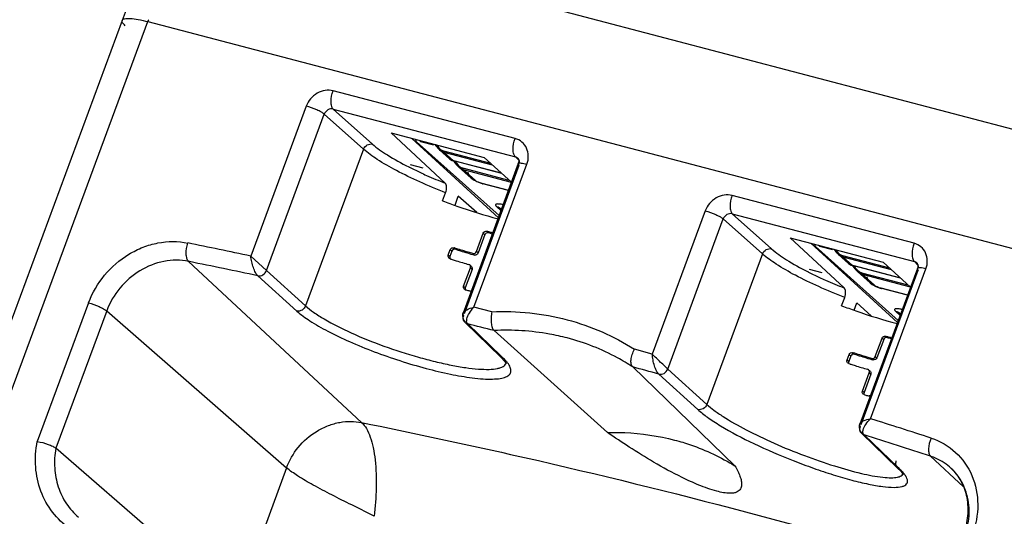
# Model space of a CAD drawing. Header units: inches. Extents: x 0 to 17, y 0 to 11.
# Tile 31 of 35: x 14.2 to 15.5, y 6.6 to 7.2. Entities that reach past the tile are written whole.
import ezdxf

# ---------------------------------------------------------------- set-up
doc = ezdxf.new("R2010")
doc.units = ezdxf.units.IN
doc.header["$LTSCALE"] = 0.935
doc.header["$MEASUREMENT"] = 0
doc.layers.get('0').update_dxf_attribs({"linetype": 'CONTINUOUS'})

msp = doc.modelspace()

# ---------------------------------------------------------------- linework, layer by layer
at = {"color": 6, "linetype": 'Continuous'}
for p, q in [((14.4911, 7.3581), (15.7782, 7.02)), ((14.3358, 7.2318), (13.4631, 4.873)), ((13.5046, 4.8909), (14.3701, 7.2302)), ((14.3701, 7.2302), (15.6573, 6.8921)), ((14.8598, 7.0741), (14.617, 7.1379)), ((14.5811, 7.1174), (14.5071, 6.9174)), ((14.5281, 6.8981), (14.6053, 7.1067)), ((14.6576, 7.06), (14.6053, 7.1067)), ((14.6173, 7.1135), (14.6695, 7.0668)), ((14.6173, 7.1135), (14.8601, 7.0497)), ((14.7665, 7.0146), (14.6943, 7.0817)), ((14.6943, 7.0817), (14.8183, 7.0491)), ((14.722, 7.0744), (14.8374, 6.9686)), ((14.7289, 7.0681), (14.7272, 7.0727)), ((14.8384, 6.9714), (14.7282, 7.0699)), ((14.7322, 7.0718), (14.7338, 7.0704)), ((14.7341, 7.0712), (14.7338, 7.0704)), ((14.7338, 7.0704), (14.751, 7.0658)), ((14.751, 7.0658), (14.7494, 7.0673)), ((14.7529, 7.0663), (14.7541, 7.0647)), ((14.7541, 7.0647), (14.7579, 7.0601)), ((14.7552, 7.0652), (14.7579, 7.0619)), ((14.6576, 7.06), (14.5803, 6.851)), ((14.757, 7.061), (14.7588, 7.0592)), ((14.7579, 7.0601), (14.7588, 7.0592)), ((14.7588, 7.0592), (14.7722, 7.0472)), ((14.7589, 7.0592), (14.7607, 7.0577)), ((14.7622, 7.0568), (14.7652, 7.0556)), ((14.7643, 7.0577), (14.8268, 7.0413)), ((14.7645, 7.0568), (14.7643, 7.0577)), ((14.7652, 7.0556), (14.7645, 7.0568)), ((14.7652, 7.0556), (14.7775, 7.0446)), ((14.8298, 7.0387), (14.7652, 7.0556)), ((14.7196, 7.0396), (14.7367, 7.0351)), ((14.771, 7.0486), (14.7722, 7.0473)), ((14.7722, 7.0473), (14.7759, 7.045)), ((14.7722, 7.0472), (14.7735, 7.0463)), ((14.7735, 7.0463), (14.7744, 7.0458)), ((14.7744, 7.0458), (14.7768, 7.0448)), ((14.7759, 7.045), (14.778, 7.0444)), ((14.778, 7.0444), (14.7775, 7.0446)), ((14.8417, 7.0278), (14.7775, 7.0446)), ((14.7778, 7.0444), (14.7795, 7.042)), ((14.8419, 7.0276), (14.778, 7.0444)), ((14.7811, 7.04), (14.7784, 7.0439)), ((14.7794, 7.044), (14.7812, 7.0417)), ((14.7795, 7.042), (14.7832, 7.0375)), ((14.7812, 7.0417), (14.7837, 7.0388)), ((14.7843, 7.0364), (14.7826, 7.0382)), ((14.864, 7.0407), (14.7903, 6.8414)), ((14.7921, 6.8408), (14.8653, 7.0385)), ((14.8048, 6.8491), (14.8755, 7.0401)), ((14.8548, 7.0158), (14.8183, 7.0491)), ((14.8645, 7.0455), (14.8601, 7.0497)), ((14.8635, 7.0479), (14.8634, 7.0479)), ((14.8651, 7.0455), (14.864, 7.0473)), ((14.7188, 7.0359), (14.7335, 7.0288)), ((14.7832, 7.0375), (14.7843, 7.0364)), ((14.8011, 7.0215), (14.7843, 7.0364)), ((14.7858, 7.0352), (14.7843, 7.0364)), ((14.7907, 7.0328), (14.7876, 7.0341)), ((14.7898, 7.035), (14.8516, 7.0187)), ((14.79, 7.0341), (14.7898, 7.035)), ((14.7907, 7.0328), (14.79, 7.0341)), ((14.8068, 7.0184), (14.7907, 7.0328)), ((14.7907, 7.0328), (14.8545, 7.0161)), ((14.8104, 7.0163), (14.8127, 7.0154)), ((14.8144, 7.0145), (14.8168, 7.0138)), ((14.8152, 7.0146), (14.8168, 7.0138)), ((14.8152, 7.0146), (14.8509, 7.0053)), ((14.8508, 7.0049), (14.8168, 7.0138)), ((14.7631, 6.991), (14.7671, 7.0019)), ((14.7796, 6.9851), (14.784, 6.9972)), ((14.8088, 6.9754), (14.784, 6.9972)), ((15.3919, 6.9344), (15.1491, 6.9982)), ((14.8353, 6.9832), (14.8406, 6.9784)), ((15.1133, 6.9777), (15.0426, 6.7867)), ((15.1494, 6.9737), (15.2016, 6.9271)), ((15.1494, 6.9737), (15.3922, 6.91)), ((15.0633, 6.7667), (15.1374, 6.967)), ((15.1897, 6.9202), (15.1374, 6.967)), ((14.8082, 6.9234), (14.8173, 6.9479)), ((14.8173, 6.9479), (14.8194, 6.946)), ((14.8243, 6.9487), (14.8222, 6.9506)), ((14.829, 6.9488), (14.8298, 6.9481)), ((14.8194, 6.946), (14.8104, 6.9215)), ((15.2986, 6.8749), (15.2264, 6.9419)), ((15.2264, 6.9419), (15.3504, 6.9094)), ((15.2541, 6.9347), (15.3695, 6.8289)), ((14.7706, 6.9187), (14.7733, 6.926)), ((14.7755, 6.924), (14.7728, 6.9167)), ((14.7733, 6.926), (14.7755, 6.924)), ((14.7807, 6.9264), (14.7785, 6.9283)), ((14.8034, 6.9207), (14.8055, 6.9188)), ((14.8104, 6.9215), (14.8082, 6.9234)), ((15.1897, 6.9202), (15.1154, 6.7195)), ((15.261, 6.9283), (15.2594, 6.9329)), ((15.3705, 6.8316), (15.2604, 6.9302)), ((15.2643, 6.932), (15.2659, 6.9306)), ((15.2663, 6.9315), (15.2659, 6.9306)), ((15.2659, 6.9306), (15.2831, 6.9261)), ((15.2831, 6.9261), (15.2815, 6.9275)), ((15.2851, 6.9265), (15.2862, 6.9249)), ((15.2862, 6.9249), (15.29, 6.9204)), ((15.2873, 6.9254), (15.2901, 6.9221)), ((15.2891, 6.9213), (15.2909, 6.9195)), ((15.29, 6.9204), (15.2909, 6.9195)), ((14.4244, 6.9103), (14.6551, 6.6953)), ((14.4255, 6.91), (14.4244, 6.9103)), ((14.5281, 6.8981), (14.5071, 6.9174)), ((14.7728, 6.9167), (14.7706, 6.9187)), ((14.7731, 6.9138), (14.7717, 6.9146)), ((14.7731, 6.9138), (14.7742, 6.9135)), ((15.2909, 6.9195), (15.3043, 6.9075)), ((15.291, 6.9194), (15.2928, 6.918)), ((15.2943, 6.9171), (15.2973, 6.9158)), ((15.2965, 6.918), (15.359, 6.9016)), ((15.2966, 6.9171), (15.2965, 6.918)), ((15.2973, 6.9158), (15.2966, 6.9171)), ((15.2973, 6.9158), (15.3096, 6.9049)), ((15.3619, 6.8989), (15.2973, 6.9158)), ((15.3032, 6.9089), (15.3043, 6.9075)), ((15.3043, 6.9075), (15.308, 6.9053)), ((15.3043, 6.9075), (15.3056, 6.9065)), ((15.3869, 6.876), (15.3504, 6.9094)), ((15.3966, 6.9058), (15.3922, 6.91)), ((15.3956, 6.9081), (15.3956, 6.9082)), ((15.3973, 6.9058), (15.3961, 6.9075)), ((14.5281, 6.8981), (14.5803, 6.851)), ((14.7911, 6.8771), (14.8002, 6.9016)), ((14.8023, 6.8997), (14.7932, 6.8752)), ((14.7993, 6.9055), (14.798, 6.9062)), ((14.8001, 6.9044), (14.7996, 6.9052)), ((14.8001, 6.9043), (14.8014, 6.9036)), ((14.8002, 6.9016), (14.8023, 6.8997)), ((14.8004, 6.9046), (14.8014, 6.9036)), ((15.2509, 6.8961), (15.2657, 6.889)), ((15.2517, 6.8998), (15.2689, 6.8953)), ((15.3056, 6.9065), (15.3065, 6.906)), ((15.3065, 6.906), (15.3089, 6.9051)), ((15.308, 6.9053), (15.3101, 6.9046)), ((15.3738, 6.888), (15.3096, 6.9049)), ((15.3101, 6.9046), (15.3096, 6.9049)), ((15.3099, 6.9047), (15.3116, 6.9022)), ((15.374, 6.8878), (15.3101, 6.9046)), ((15.3132, 6.9002), (15.3105, 6.9041)), ((15.3115, 6.9043), (15.3133, 6.9019)), ((15.3116, 6.9022), (15.3153, 6.8977)), ((15.3133, 6.9019), (15.3158, 6.8991)), ((15.3164, 6.8967), (15.3147, 6.8984)), ((15.3153, 6.8977), (15.3165, 6.8967)), ((15.3332, 6.8817), (15.3164, 6.8967)), ((15.3179, 6.8955), (15.3164, 6.8967)), ((15.3962, 6.9009), (15.3193, 6.6932)), ((15.3228, 6.8931), (15.3197, 6.8943)), ((15.3211, 6.6925), (15.3974, 6.8987)), ((15.3219, 6.8952), (15.3837, 6.879)), ((15.3221, 6.8943), (15.3219, 6.8952)), ((15.3228, 6.8931), (15.3221, 6.8943)), ((15.3336, 6.7003), (15.4076, 6.9004)), ((14.5687, 6.844), (14.5165, 6.8911)), ((15.339, 6.8786), (15.3228, 6.8931)), ((15.3228, 6.8931), (15.3866, 6.8763)), ((14.7932, 6.8752), (14.7911, 6.8771)), ((14.7933, 6.8725), (14.792, 6.8732)), ((14.8009, 6.87), (14.8001, 6.8707)), ((14.8011, 6.8706), (14.8001, 6.8707)), ((15.3425, 6.8766), (15.3449, 6.8756)), ((15.3466, 6.8747), (15.3489, 6.874)), ((15.3473, 6.8749), (15.3831, 6.8655)), ((15.3473, 6.8749), (15.3489, 6.874)), ((15.3829, 6.8651), (15.3489, 6.874)), ((14.2909, 6.8549), (14.2225, 6.67)), ((15.2952, 6.8512), (15.2993, 6.8622)), ((15.3117, 6.8453), (15.3153, 6.8551)), ((15.3348, 6.8375), (15.3153, 6.8551)), ((14.3151, 6.8442), (14.2473, 6.661)), ((14.3151, 6.8442), (14.555, 6.6349)), ((14.7903, 6.8414), (14.7903, 6.8415)), ((14.8287, 6.8431), (14.8048, 6.8491)), ((15.3674, 6.8434), (15.3727, 6.8387)), ((14.793, 6.8288), (14.8409, 6.7826)), ((14.793, 6.8288), (14.793, 6.8288)), ((14.7966, 6.8268), (14.8416, 6.7834)), ((14.983, 6.682), (14.8316, 6.8181)), ((15.3401, 6.7834), (15.3491, 6.808)), ((15.3513, 6.8061), (15.3422, 6.7815)), ((15.3491, 6.808), (15.3513, 6.8061)), ((15.3561, 6.8087), (15.354, 6.8106)), ((15.0426, 6.7867), (15.0189, 6.7931)), ((14.8416, 6.7834), (14.8444, 6.7807)), ((14.8416, 6.7834), (14.8444, 6.7807)), ((15.3024, 6.7788), (15.3051, 6.786)), ((15.3046, 6.7768), (15.3024, 6.7788)), ((15.3073, 6.7841), (15.3046, 6.7768)), ((15.3051, 6.786), (15.3073, 6.7841)), ((15.3125, 6.7865), (15.3103, 6.7884)), ((15.3352, 6.7808), (15.3373, 6.7789)), ((15.3401, 6.7834), (15.3422, 6.7815)), ((15.0166, 6.7695), (15.1529, 6.6374)), ((15.0633, 6.7667), (15.1154, 6.7195)), ((15.3049, 6.7739), (15.3035, 6.7747)), ((15.3049, 6.7739), (15.306, 6.7735)), ((15.3311, 6.7655), (15.3298, 6.7663)), ((15.3319, 6.7645), (15.3314, 6.7653)), ((15.3319, 6.7644), (15.3333, 6.7636)), ((15.3322, 6.7646), (15.3333, 6.7637)), ((15.1034, 6.7127), (15.0513, 6.7599)), ((15.3229, 6.7371), (15.332, 6.7616)), ((15.3341, 6.7598), (15.3251, 6.7352)), ((15.332, 6.7616), (15.3341, 6.7598)), ((15.3251, 6.7352), (15.3229, 6.7371)), ((15.3251, 6.7325), (15.3238, 6.7332)), ((15.3332, 6.7307), (15.332, 6.7307)), ((15.3193, 6.6932), (15.3193, 6.6932)), ((15.3251, 6.6788), (15.322, 6.6806)), ((15.3699, 6.6346), (15.322, 6.6806)), ((15.3251, 6.6788), (15.3705, 6.6352)), ((14.4875, 6.4523), (14.2473, 6.661)), ((15.4577, 6.6094), (15.4138, 6.6504)), ((14.555, 6.6349), (14.4875, 6.4523)), ((15.373, 6.6328), (15.3699, 6.6346)), ((15.3705, 6.6352), (15.373, 6.6328)), ((14.6717, 6.5702), (14.6419, 6.5853))]:
    msp.add_line(p, q, dxfattribs=at)
for points in [[(14.8634, 7.0479), (14.8638, 7.0475), (14.8645, 7.046), (14.8647, 7.0435), (14.864, 7.0407)], [(14.8011, 7.0215), (14.8038, 7.0194), (14.8086, 7.0167), (14.8144, 7.0145)], [(15.3956, 6.9082), (15.3959, 6.9078), (15.3966, 6.9063), (15.3968, 6.9037), (15.3962, 6.9009)], [(15.3332, 6.8817), (15.3359, 6.8796), (15.3407, 6.8769), (15.3466, 6.8747)], [(14.7903, 6.8415), (14.7897, 6.839), (14.79, 6.8337), (14.7925, 6.8293), (14.793, 6.8288)], [(14.8409, 6.7826), (14.8462, 6.7766), (14.8474, 6.7744)], [(14.8474, 6.7744), (14.8477, 6.7735), (14.8479, 6.7744)], [(15.3193, 6.6932), (15.3185, 6.6898), (15.3191, 6.685), (15.3216, 6.681), (15.322, 6.6806)], [(15.3699, 6.6346), (15.3744, 6.6298), (15.3768, 6.6262), (15.377, 6.6257)]]:
    msp.add_lwpolyline(points, dxfattribs=at)
for centre, radius, start, end in [((14.7642, 7.0844), 0.4202, 159.3157, 159.6964), ((14.7773, 7.0793), 0.0273, 220.2825, 221.8723), ((14.7699, 7.071), 0.0161, 235.3188, 241.5417), ((14.7819, 7.0614), 0.0173, 252.9987, 255.2898), ((14.806, 7.0591), 0.0314, 217.4973, 219.7077), ((14.8031, 7.0568), 0.0277, 219.719, 222.123), ((14.8583, 7.0425), 0.00745, 40.2337, 46.4517), ((14.9289, 7.4531), 0.4671, 243.1383, 243.2715), ((14.7955, 7.0486), 0.0165, 233.9359, 241.2486), ((14.8238, 7.0471), 0.0336, 250.7984, 255.2195), ((14.8307, 6.9294), 0.058, 77.0665, 78.1812), ((14.9668, 7.4859), 0.5545, 254.8784, 255.3701), ((14.9763, 7.512), 0.5835, 254.8953, 255.1299), ((14.9723, 7.4968), 0.5678, 255.1295, 255.4325), ((14.9615, 7.4657), 0.5336, 255.3715, 255.6237), ((12.8681, -0.7653), 7.8556, 77.95733, 78.58258), ((15.3094, 6.9395), 0.0273, 220.2825, 221.8723), ((12.6472, -1.8896), 8.9775, 77.98186, 78.57533), ((14.7743, 6.9176), 0.00393, 221.3956, 228.4828), ((14.992, 7.5844), 0.7054, 252.0089, 252.1409), ((15.302, 6.9312), 0.0161, 235.3188, 241.5417), ((15.3904, 6.9027), 0.00745, 40.2342, 46.4516), ((14.7972, 6.9031), 0.00324, 41.7403, 48.5495), ((14.7993, 6.9012), 0.00324, 41.1667, 48.5207), ((15.461, 7.3133), 0.4671, 243.1385, 243.2715), ((15.314, 6.9216), 0.0173, 252.9987, 255.2898), ((15.3381, 6.9194), 0.0314, 217.4973, 219.7077), ((15.3352, 6.917), 0.0277, 219.719, 222.123), ((15.3277, 6.9088), 0.0165, 233.9359, 241.2486), ((14.7941, 6.8755), 0.00316, 221.09, 228.5237), ((14.9379, 7.4078), 0.5545, 254.8784, 255.3701), ((14.9326, 7.3876), 0.5336, 255.3715, 255.6237), ((15.3559, 6.9073), 0.0336, 250.7984, 255.2195), ((15.3628, 6.7896), 0.058, 77.0675, 78.1812), ((12.8037, -1.2543), 8.3232, 75.89838, 76.14674), ((15.4992, 7.3471), 0.5558, 254.8561, 255.347), ((15.5087, 7.3732), 0.5847, 254.8739, 255.1081), ((15.5045, 7.3574), 0.5684, 255.1076, 255.4324), ((15.4939, 7.327), 0.535, 255.3485, 255.6003), ((14.8175, 6.7497), 0.0409, 38.1381, 38.4065), ((12.1784, -3.557), 10.7094, 74.43942, 74.63204), ((15.3061, 6.7777), 0.00394, 221.3964, 228.4824), ((15.5243, 7.4451), 0.7061, 251.9889, 252.1209), ((15.329, 6.7631), 0.00324, 41.7438, 48.5493), ((15.3311, 6.7612), 0.00324, 41.1707, 48.5206), ((15.3259, 6.7356), 0.00317, 221.0946, 228.5236), ((15.4703, 7.269), 0.5558, 254.8561, 255.347), ((15.465, 7.2489), 0.535, 255.3485, 255.6003), ((13.0625, -0.5409), 7.5891, 71.94632, 72.58695), ((12.716, -1.6263), 8.7052, 71.94636, 72.55935), ((15.3913, 6.5808), 0.0731, 34.5687, 46.8184), ((15.3457, 6.6007), 0.042, 37.6831, 39.134), ((15.3907, 6.5803), 0.0739, 32.3022, 34.573)]:
    msp.add_arc(centre, radius, start, end, dxfattribs=at)
for points, knots in [([(14.4911, 7.3581), (14.4826, 7.3604), (14.4648, 7.3622), (14.4389, 7.357), (14.4154, 7.3454), (14.3949, 7.3291), (14.3769, 7.3091), (14.3553, 7.2775), (14.3428, 7.2506), (14.3358, 7.2318)], [0, 0, 0, 0, 0.121026, 0.240392, 0.357871, 0.475801, 0.59757, 0.725457, 1, 1, 1, 1]), ([(14.3399, 7.2248), (14.3391, 7.2255), (14.3379, 7.2267), (14.3361, 7.2289), (14.3355, 7.2309), (14.3358, 7.2318)], [0, 0, 0, 0, 0.352917, 0.631822, 1, 1, 1, 1]), ([(14.3358, 7.2318), (14.3363, 7.2331), (14.3389, 7.2342), (14.3424, 7.2346), (14.3485, 7.2345), (14.3578, 7.2332), (14.3658, 7.2313), (14.3701, 7.2302)], [0, 0, 0, 0, 0.109754, 0.198996, 0.313867, 0.616318, 1, 1, 1, 1]), ([(14.617, 7.1379), (14.6135, 7.1388), (14.606, 7.1391), (14.5954, 7.1352), (14.5865, 7.1278), (14.5825, 7.121), (14.5811, 7.1174)], [0, 0, 0, 0, 0.237287, 0.486552, 0.743548, 1, 1, 1, 1]), ([(14.6173, 7.1135), (14.6162, 7.1145), (14.6147, 7.1178), (14.6138, 7.1262), (14.6153, 7.1333), (14.617, 7.1379)], [0, 0, 0, 0, 0.165768, 0.41234, 1, 1, 1, 1]), ([(14.6053, 7.1067), (14.6041, 7.1078), (14.6008, 7.1098), (14.5929, 7.1137), (14.586, 7.1162), (14.5811, 7.1174)], [0, 0, 0, 0, 0.175917, 0.437071, 1, 1, 1, 1]), ([(14.6173, 7.1135), (14.615, 7.1141), (14.6095, 7.1133), (14.6061, 7.1091), (14.6053, 7.1067)], [0, 0, 0, 0, 0.487509, 1, 1, 1, 1]), ([(14.6576, 7.06), (14.6585, 7.0623), (14.6619, 7.0664), (14.6672, 7.0674), (14.6695, 7.0668)], [0, 0, 0, 0, 0.515469, 1, 1, 1, 1]), ([(14.6695, 7.0668), (14.6756, 7.0614), (14.6914, 7.0505), (14.7081, 7.0413), (14.7178, 7.0364)], [0, 0, 0, 0, 0.43079, 1, 1, 1, 1]), ([(14.753, 7.0665), (14.7533, 7.0661), (14.7544, 7.0644), (14.7555, 7.0628), (14.7565, 7.0616)], [0, 0, 0, 0, 0.2396, 1, 1, 1, 1]), ([(14.8601, 7.0497), (14.8591, 7.0507), (14.8575, 7.054), (14.8567, 7.0624), (14.8581, 7.0695), (14.8598, 7.0741)], [0, 0, 0, 0, 0.165768, 0.41234, 1, 1, 1, 1]), ([(14.8755, 7.0401), (14.8768, 7.0436), (14.8781, 7.0509), (14.8758, 7.0616), (14.8694, 7.0701), (14.8631, 7.0733), (14.8598, 7.0741)], [0, 0, 0, 0, 0.264046, 0.515101, 0.757147, 1, 1, 1, 1]), ([(14.7671, 7.0019), (14.7555, 7.0064), (14.7333, 7.0157), (14.7027, 7.0304), (14.6776, 7.0448), (14.6633, 7.0549), (14.6576, 7.06)], [0, 0, 0, 0, 0.30134, 0.579505, 0.817061, 1, 1, 1, 1]), ([(14.7611, 7.0592), (14.7614, 7.059), (14.7624, 7.0584), (14.7635, 7.0579), (14.7643, 7.0577)], [0, 0, 0, 0, 0.260592, 1, 1, 1, 1]), ([(14.7706, 7.0508), (14.7706, 7.0506), (14.7704, 7.0499), (14.7707, 7.0491), (14.771, 7.0486)], [0, 0, 0, 0, 0.198034, 1, 1, 1, 1]), ([(14.8653, 7.0385), (14.8651, 7.0387), (14.8645, 7.0392), (14.8638, 7.0401), (14.864, 7.0407)], [0, 0, 0, 0, 0.340436, 1, 1, 1, 1]), ([(14.864, 7.0407), (14.8642, 7.0411), (14.8656, 7.0417), (14.8694, 7.0415), (14.8729, 7.0408), (14.8755, 7.0401)], [0, 0, 0, 0, 0.113998, 0.330266, 1, 1, 1, 1]), ([(14.7335, 7.0288), (14.7362, 7.0275), (14.7471, 7.0226), (14.7581, 7.018), (14.7665, 7.0146)], [0, 0, 0, 0, 0.243983, 1, 1, 1, 1]), ([(14.7866, 7.0364), (14.7874, 7.0359), (14.7884, 7.0354), (14.7895, 7.0351), (14.7898, 7.035)], [0, 0, 0, 0, 0.759784, 1, 1, 1, 1]), ([(14.7671, 7.0019), (14.768, 7.0044), (14.7688, 7.0087), (14.7678, 7.0135), (14.7665, 7.0146)], [0, 0, 0, 0, 0.600371, 1, 1, 1, 1]), ([(14.8068, 7.0184), (14.807, 7.0182), (14.8081, 7.0174), (14.8094, 7.0168), (14.8104, 7.0163)], [0, 0, 0, 0, 0.185069, 1, 1, 1, 1]), ([(15.1491, 6.9982), (15.1457, 6.9991), (15.1382, 6.9994), (15.1275, 6.9955), (15.1186, 6.988), (15.1146, 6.9813), (15.1133, 6.9777)], [0, 0, 0, 0, 0.237287, 0.486552, 0.743548, 1, 1, 1, 1]), ([(14.7631, 6.991), (14.7694, 6.9886), (14.7937, 6.9797), (14.8186, 6.972), (14.8372, 6.9672)], [0, 0, 0, 0, 0.258954, 1, 1, 1, 1]), ([(14.8426, 6.9862), (14.8416, 6.9864), (14.84, 6.9867), (14.8376, 6.9869), (14.8358, 6.9869), (14.8345, 6.9867), (14.8336, 6.9861), (14.8336, 6.9851), (14.8343, 6.9842), (14.8349, 6.9835), (14.8353, 6.9832)], [0, 0, 0, 0, 0.224545, 0.411422, 0.556327, 0.658873, 0.726582, 0.78789, 0.875496, 1, 1, 1, 1]), ([(15.1491, 6.9982), (15.1474, 6.9935), (15.1459, 6.9864), (15.1468, 6.978), (15.1484, 6.9747), (15.1494, 6.9737)], [0, 0, 0, 0, 0.58766, 0.834232, 1, 1, 1, 1]), ([(15.1133, 6.9777), (15.1181, 6.9764), (15.125, 6.974), (15.1329, 6.9701), (15.1362, 6.968), (15.1374, 6.967)], [0, 0, 0, 0, 0.562931, 0.824084, 1, 1, 1, 1]), ([(15.1494, 6.9737), (15.1471, 6.9744), (15.1417, 6.9735), (15.1382, 6.9693), (15.1374, 6.967)], [0, 0, 0, 0, 0.487509, 1, 1, 1, 1]), ([(14.8173, 6.9479), (14.8177, 6.9488), (14.8191, 6.9505), (14.8212, 6.9508), (14.8222, 6.9506)], [0, 0, 0, 0, 0.511624, 1, 1, 1, 1]), ([(14.8194, 6.946), (14.8198, 6.9469), (14.8212, 6.9486), (14.8233, 6.9489), (14.8243, 6.9487)], [0, 0, 0, 0, 0.511701, 1, 1, 1, 1]), ([(14.2909, 6.8549), (14.2958, 6.8683), (14.3105, 6.8934), (14.3379, 6.9171), (14.3633, 6.9297), (14.3894, 6.9373), (14.4102, 6.9375), (14.4232, 6.9348)], [0, 0, 0, 0, 0.255472, 0.511793, 0.638219, 0.7621, 1, 1, 1, 1]), ([(14.4244, 6.9103), (14.4233, 6.9113), (14.4217, 6.9146), (14.4206, 6.923), (14.4217, 6.9301), (14.4232, 6.9348)], [0, 0, 0, 0, 0.174639, 0.414609, 1, 1, 1, 1]), ([(15.3919, 6.9344), (15.3902, 6.9297), (15.3888, 6.9226), (15.3896, 6.9142), (15.3912, 6.9109), (15.3922, 6.91)], [0, 0, 0, 0, 0.58766, 0.834232, 1, 1, 1, 1]), ([(15.4076, 6.9004), (15.4089, 6.9038), (15.4102, 6.9111), (15.4079, 6.9218), (15.4015, 6.9303), (15.3952, 6.9335), (15.3919, 6.9344)], [0, 0, 0, 0, 0.264046, 0.515101, 0.757147, 1, 1, 1, 1]), ([(14.7733, 6.926), (14.7737, 6.9269), (14.7753, 6.9286), (14.7775, 6.9286), (14.7785, 6.9283)], [0, 0, 0, 0, 0.498807, 1, 1, 1, 1]), ([(14.7807, 6.9264), (14.7797, 6.9267), (14.7775, 6.9266), (14.7759, 6.9249), (14.7755, 6.924)], [0, 0, 0, 0, 0.500989, 1, 1, 1, 1]), ([(14.8034, 6.9207), (14.8013, 6.9213), (14.793, 6.9237), (14.7847, 6.9263), (14.7785, 6.9283)], [0, 0, 0, 0, 0.244838, 1, 1, 1, 1]), ([(14.7807, 6.9264), (14.7828, 6.9257), (14.791, 6.9231), (14.7993, 6.9206), (14.8055, 6.9188)], [0, 0, 0, 0, 0.254602, 1, 1, 1, 1]), ([(14.8034, 6.9207), (14.8043, 6.9205), (14.8065, 6.9208), (14.8079, 6.9224), (14.8082, 6.9234)], [0, 0, 0, 0, 0.490822, 1, 1, 1, 1]), ([(14.8104, 6.9215), (14.81, 6.9205), (14.8086, 6.9189), (14.8064, 6.9186), (14.8055, 6.9188)], [0, 0, 0, 0, 0.509551, 1, 1, 1, 1]), ([(15.1897, 6.9202), (15.1906, 6.9226), (15.194, 6.9267), (15.1993, 6.9277), (15.2016, 6.9271)], [0, 0, 0, 0, 0.515469, 1, 1, 1, 1]), ([(15.2993, 6.8622), (15.2876, 6.8667), (15.2654, 6.8759), (15.2348, 6.8906), (15.2097, 6.905), (15.1954, 6.9152), (15.1897, 6.9202)], [0, 0, 0, 0, 0.30134, 0.579505, 0.817061, 1, 1, 1, 1]), ([(15.2016, 6.9271), (15.2078, 6.9216), (15.2235, 6.9107), (15.2402, 6.9015), (15.2499, 6.8966)], [0, 0, 0, 0, 0.430789, 1, 1, 1, 1]), ([(15.2851, 6.9268), (15.2854, 6.9264), (15.2865, 6.9247), (15.2876, 6.923), (15.2886, 6.9218)], [0, 0, 0, 0, 0.2396, 1, 1, 1, 1]), ([(14.4244, 6.9103), (14.4136, 6.9124), (14.3905, 6.9122), (14.3692, 6.9037), (14.3594, 6.8978)], [0, 0, 0, 0, 0.488214, 1, 1, 1, 1]), ([(14.5165, 6.8911), (14.5153, 6.8923), (14.5131, 6.8959), (14.5105, 6.9022), (14.5084, 6.9096), (14.5075, 6.9148), (14.5071, 6.9174)], [0, 0, 0, 0, 0.184182, 0.438124, 0.721798, 1, 1, 1, 1]), ([(14.7757, 6.913), (14.7776, 6.9124), (14.785, 6.91), (14.7924, 6.9078), (14.798, 6.9062)], [0, 0, 0, 0, 0.254369, 1, 1, 1, 1]), ([(15.2933, 6.9194), (15.2935, 6.9193), (15.2945, 6.9187), (15.2956, 6.9182), (15.2965, 6.918)], [0, 0, 0, 0, 0.260592, 1, 1, 1, 1]), ([(15.3028, 6.911), (15.3027, 6.9109), (15.3026, 6.9101), (15.3029, 6.9094), (15.3032, 6.9089)], [0, 0, 0, 0, 0.198034, 1, 1, 1, 1]), ([(14.3594, 6.8978), (14.3493, 6.8917), (14.3312, 6.876), (14.3191, 6.8552), (14.3151, 6.8442)], [0, 0, 0, 0, 0.500866, 1, 1, 1, 1]), ([(14.5165, 6.8911), (14.5188, 6.8907), (14.524, 6.8918), (14.5272, 6.8958), (14.5281, 6.8981)], [0, 0, 0, 0, 0.485503, 1, 1, 1, 1]), ([(15.3187, 6.8967), (15.3195, 6.8962), (15.3205, 6.8956), (15.3217, 6.8953), (15.3219, 6.8952)], [0, 0, 0, 0, 0.759784, 1, 1, 1, 1]), ([(15.3962, 6.9009), (15.3961, 6.9008), (15.3961, 6.8998), (15.3969, 6.8992), (15.3974, 6.8987)], [0, 0, 0, 0, 0.177348, 1, 1, 1, 1]), ([(15.4076, 6.9004), (15.4051, 6.901), (15.4015, 6.9017), (15.3977, 6.9019), (15.3963, 6.9013), (15.3962, 6.9009)], [0, 0, 0, 0, 0.669732, 0.886, 1, 1, 1, 1]), ([(15.2657, 6.889), (15.2683, 6.8878), (15.2792, 6.8828), (15.2902, 6.8782), (15.2986, 6.8749)], [0, 0, 0, 0, 0.243984, 1, 1, 1, 1]), ([(15.2993, 6.8622), (15.3002, 6.8646), (15.3009, 6.8689), (15.2999, 6.8737), (15.2986, 6.8749)], [0, 0, 0, 0, 0.600372, 1, 1, 1, 1]), ([(15.339, 6.8786), (15.3391, 6.8785), (15.3402, 6.8776), (15.3415, 6.877), (15.3425, 6.8766)], [0, 0, 0, 0, 0.185069, 1, 1, 1, 1]), ([(14.2909, 6.8549), (14.2957, 6.8537), (14.3026, 6.8512), (14.3105, 6.8473), (14.3138, 6.8453), (14.3151, 6.8442)], [0, 0, 0, 0, 0.563212, 0.815799, 1, 1, 1, 1]), ([(14.5803, 6.851), (14.5794, 6.8487), (14.5762, 6.8447), (14.571, 6.8436), (14.5687, 6.844)], [0, 0, 0, 0, 0.511217, 1, 1, 1, 1]), ([(14.5687, 6.844), (14.5741, 6.8392), (14.5874, 6.8296), (14.6111, 6.8162), (14.6398, 6.8025), (14.6832, 6.7849), (14.7282, 6.7704), (14.7722, 6.7598), (14.7929, 6.7562), (14.8025, 6.755)], [0, 0, 0, 0, 0.08548, 0.194717, 0.322659, 0.46297, 0.751134, 0.883992, 1, 1, 1, 1]), ([(14.5803, 6.851), (14.5837, 6.8479), (14.5917, 6.8417), (14.6117, 6.8291), (14.6428, 6.8136), (14.6849, 6.7967), (14.7226, 6.7846), (14.7527, 6.7766), (14.7737, 6.7719), (14.793, 6.7685), (14.8099, 6.7665), (14.8242, 6.766), (14.8341, 6.7668), (14.8403, 6.7684), (14.8445, 6.7702), (14.847, 6.7725), (14.8478, 6.7742)], [0, 0, 0, 0, 0.04766, 0.105518, 0.2467, 0.410008, 0.578679, 0.659545, 0.735226, 0.803825, 0.863646, 0.913329, 0.952134, 0.967439, 0.98022, 1, 1, 1, 1]), ([(14.7912, 6.8382), (14.7907, 6.8386), (14.79, 6.8396), (14.7901, 6.8409), (14.7903, 6.8414)], [0, 0, 0, 0, 0.515819, 1, 1, 1, 1]), ([(14.7903, 6.8415), (14.7907, 6.8423), (14.7922, 6.8441), (14.797, 6.8469), (14.8015, 6.8483), (14.8048, 6.8491)], [0, 0, 0, 0, 0.168834, 0.39702, 1, 1, 1, 1]), ([(14.7954, 6.8335), (14.796, 6.8363), (14.7987, 6.8419), (14.8025, 6.8468), (14.8048, 6.8491)], [0, 0, 0, 0, 0.461139, 1, 1, 1, 1]), ([(14.8287, 6.8431), (14.8282, 6.8406), (14.8276, 6.8356), (14.8277, 6.8285), (14.8288, 6.8225), (14.8305, 6.8191), (14.8316, 6.8181)], [0, 0, 0, 0, 0.295474, 0.581613, 0.823968, 1, 1, 1, 1]), ([(14.8287, 6.8431), (14.8624, 6.8445), (14.9295, 6.8377), (14.9915, 6.8108), (15.0189, 6.7931)], [0, 0, 0, 0, 0.507381, 1, 1, 1, 1]), ([(15.2952, 6.8512), (15.3015, 6.8488), (15.3259, 6.8399), (15.3507, 6.8322), (15.3693, 6.8275)], [0, 0, 0, 0, 0.258954, 1, 1, 1, 1]), ([(15.3747, 6.8464), (15.3738, 6.8466), (15.3721, 6.8469), (15.3698, 6.8472), (15.3679, 6.8472), (15.3666, 6.847), (15.3657, 6.8464), (15.3657, 6.8454), (15.3664, 6.8444), (15.367, 6.8438), (15.3674, 6.8434)], [0, 0, 0, 0, 0.224545, 0.411422, 0.556327, 0.658873, 0.726582, 0.78789, 0.875496, 1, 1, 1, 1]), ([(14.793, 6.8288), (14.7918, 6.8299), (14.7902, 6.8331), (14.7906, 6.8366), (14.7912, 6.8382)], [0, 0, 0, 0, 0.484675, 1, 1, 1, 1]), ([(14.7952, 6.8294), (14.7951, 6.8297), (14.795, 6.8311), (14.7952, 6.8325), (14.7954, 6.8335)], [0, 0, 0, 0, 0.225225, 1, 1, 1, 1]), ([(14.7966, 6.8268), (14.796, 6.8273), (14.7955, 6.8282), (14.7953, 6.8291), (14.7952, 6.8294)], [0, 0, 0, 0, 0.732944, 1, 1, 1, 1]), ([(14.9293, 6.8081), (14.9215, 6.8101), (14.8894, 6.8172), (14.8563, 6.8193), (14.8316, 6.8181)], [0, 0, 0, 0, 0.247086, 1, 1, 1, 1]), ([(15.0166, 6.7695), (15.0099, 6.7738), (14.9826, 6.7902), (14.9525, 6.802), (14.9293, 6.8081)], [0, 0, 0, 0, 0.24851, 1, 1, 1, 1]), ([(15.3491, 6.808), (15.3495, 6.8089), (15.3509, 6.8106), (15.353, 6.8109), (15.354, 6.8106)], [0, 0, 0, 0, 0.511507, 1, 1, 1, 1]), ([(15.3561, 6.8087), (15.3552, 6.809), (15.353, 6.8087), (15.3516, 6.807), (15.3513, 6.8061)], [0, 0, 0, 0, 0.488574, 1, 1, 1, 1]), ([(15.0166, 6.7695), (15.0155, 6.7705), (15.0142, 6.7738), (15.0142, 6.7796), (15.0157, 6.7864), (15.0178, 6.7909), (15.0189, 6.7931)], [0, 0, 0, 0, 0.171603, 0.406143, 0.692217, 1, 1, 1, 1]), ([(15.3051, 6.786), (15.3055, 6.787), (15.3071, 6.7887), (15.3093, 6.7887), (15.3103, 6.7884)], [0, 0, 0, 0, 0.498743, 1, 1, 1, 1]), ([(14.8444, 6.7807), (14.8441, 6.7808), (14.8428, 6.7812), (14.8416, 6.7819), (14.8409, 6.7826)], [0, 0, 0, 0, 0.241204, 1, 1, 1, 1]), ([(14.8495, 6.7751), (14.8492, 6.7756), (14.8476, 6.7775), (14.8458, 6.7793), (14.8444, 6.7807)], [0, 0, 0, 0, 0.230728, 1, 1, 1, 1]), ([(15.0633, 6.7667), (15.0619, 6.7679), (15.0588, 6.7709), (15.0518, 6.7775), (15.0462, 6.7829), (15.0426, 6.7867)], [0, 0, 0, 0, 0.191429, 0.451747, 1, 1, 1, 1]), ([(15.0513, 6.7599), (15.05, 6.7611), (15.0478, 6.7648), (15.0454, 6.7712), (15.0435, 6.7788), (15.0428, 6.7841), (15.0426, 6.7867)], [0, 0, 0, 0, 0.184122, 0.438203, 0.721644, 1, 1, 1, 1]), ([(15.3125, 6.7865), (15.3115, 6.7868), (15.3093, 6.7867), (15.3077, 6.785), (15.3073, 6.7841)], [0, 0, 0, 0, 0.501054, 1, 1, 1, 1]), ([(15.3352, 6.7808), (15.3331, 6.7814), (15.3248, 6.7838), (15.3165, 6.7864), (15.3103, 6.7884)], [0, 0, 0, 0, 0.244866, 1, 1, 1, 1]), ([(15.3125, 6.7865), (15.3146, 6.7858), (15.3228, 6.7831), (15.3311, 6.7807), (15.3373, 6.7789)], [0, 0, 0, 0, 0.254575, 1, 1, 1, 1]), ([(15.3352, 6.7808), (15.3361, 6.7805), (15.3383, 6.7808), (15.3397, 6.7825), (15.3401, 6.7834)], [0, 0, 0, 0, 0.490929, 1, 1, 1, 1]), ([(15.3422, 6.7815), (15.3418, 6.7806), (15.3404, 6.7789), (15.3383, 6.7786), (15.3373, 6.7789)], [0, 0, 0, 0, 0.509448, 1, 1, 1, 1]), ([(14.8025, 6.755), (14.8074, 6.7543), (14.8165, 6.7534), (14.829, 6.7531), (14.8392, 6.7538), (14.8469, 6.7556), (14.8517, 6.7584), (14.8537, 6.7613), (14.8546, 6.7646), (14.8535, 6.7696), (14.8511, 6.7731), (14.8497, 6.775)], [0, 0, 0, 0, 0.216413, 0.400257, 0.549471, 0.664017, 0.748258, 0.783421, 0.817593, 0.895088, 1, 1, 1, 1]), ([(15.0513, 6.7599), (15.0536, 6.7593), (15.059, 6.7602), (15.0624, 6.7643), (15.0633, 6.7667)], [0, 0, 0, 0, 0.48414, 1, 1, 1, 1]), ([(15.3075, 6.773), (15.3094, 6.7724), (15.3168, 6.7701), (15.3242, 6.7679), (15.3298, 6.7663)], [0, 0, 0, 0, 0.254343, 1, 1, 1, 1]), ([(15.1154, 6.7195), (15.1146, 6.7171), (15.1111, 6.713), (15.1057, 6.712), (15.1034, 6.7127)], [0, 0, 0, 0, 0.515672, 1, 1, 1, 1]), ([(15.1034, 6.7127), (15.1075, 6.7089), (15.1173, 6.7014), (15.1419, 6.6855), (15.1799, 6.6657), (15.2217, 6.6477), (15.2573, 6.6344), (15.2833, 6.6256), (15.3078, 6.6185), (15.3298, 6.6132), (15.3487, 6.6098), (15.3637, 6.6085), (15.3737, 6.6091), (15.3794, 6.6111), (15.382, 6.6131), (15.3833, 6.6159), (15.383, 6.6192), (15.3815, 6.6227), (15.3799, 6.6251), (15.3789, 6.6263)], [0, 0, 0, 0, 0.052482, 0.117439, 0.276554, 0.457491, 0.548776, 0.636541, 0.717889, 0.790159, 0.8511, 0.899037, 0.93314, 0.945336, 0.955055, 0.963708, 0.973203, 0.98504, 1, 1, 1, 1]), ([(15.1154, 6.7195), (15.1185, 6.7167), (15.1255, 6.7111), (15.1427, 6.6994), (15.1693, 6.6844), (15.2056, 6.6671), (15.2449, 6.651), (15.2838, 6.6375), (15.3188, 6.6276), (15.3442, 6.6225), (15.3604, 6.6214), (15.3669, 6.6218), (15.3696, 6.6224)], [0, 0, 0, 0, 0.044331, 0.097478, 0.226255, 0.376154, 0.534634, 0.688187, 0.823746, 0.930144, 0.969887, 1, 1, 1, 1]), ([(14.555, 6.6349), (14.5586, 6.6446), (14.5695, 6.6636), (14.5903, 6.6819), (14.6103, 6.6916), (14.6302, 6.6972), (14.6456, 6.6972), (14.6551, 6.6953)], [0, 0, 0, 0, 0.245908, 0.511717, 0.643952, 0.771098, 1, 1, 1, 1]), ([(15.3193, 6.6932), (15.3196, 6.694), (15.3211, 6.6957), (15.3259, 6.6985), (15.3303, 6.6997), (15.3336, 6.7003)], [0, 0, 0, 0, 0.166265, 0.39361, 1, 1, 1, 1]), ([(15.324, 6.6853), (15.3246, 6.688), (15.3274, 6.6935), (15.3313, 6.6981), (15.3336, 6.7003)], [0, 0, 0, 0, 0.458615, 1, 1, 1, 1]), ([(14.6551, 6.6953), (14.6576, 6.693), (14.6622, 6.6868), (14.6672, 6.6753), (14.6709, 6.6612), (14.6743, 6.6386), (14.6751, 6.6078), (14.6732, 6.5828), (14.6717, 6.5702)], [0, 0, 0, 0, 0.079589, 0.176002, 0.289384, 0.41789, 0.704938, 1, 1, 1, 1]), ([(14.6551, 6.6953), (14.7215, 6.6819), (14.9855, 6.6255), (15.2469, 6.5571), (15.4407, 6.4991)], [0, 0, 0, 0, 0.250893, 1, 1, 1, 1]), ([(15.3202, 6.69), (15.3197, 6.6904), (15.319, 6.6914), (15.3191, 6.6927), (15.3193, 6.6932)], [0, 0, 0, 0, 0.521241, 1, 1, 1, 1]), ([(15.322, 6.6806), (15.3208, 6.6817), (15.3192, 6.6849), (15.3196, 6.6884), (15.3202, 6.69)], [0, 0, 0, 0, 0.484659, 1, 1, 1, 1]), ([(15.3237, 6.6813), (15.3237, 6.6816), (15.3235, 6.6829), (15.3237, 6.6843), (15.324, 6.6853)], [0, 0, 0, 0, 0.225307, 1, 1, 1, 1]), ([(14.983, 6.682), (14.9906, 6.6822), (15.0207, 6.682), (15.0508, 6.6776), (15.0725, 6.6719)], [0, 0, 0, 0, 0.2535, 1, 1, 1, 1]), ([(15.1286, 6.6036), (15.1205, 6.6058), (15.1048, 6.6115), (15.0766, 6.6244), (15.0457, 6.6414), (15.0128, 6.6618), (14.9926, 6.6754), (14.983, 6.682)], [0, 0, 0, 0, 0.1525, 0.300483, 0.560399, 0.789606, 1, 1, 1, 1]), ([(15.0725, 6.6719), (15.0797, 6.67), (15.1077, 6.6616), (15.1344, 6.6489), (15.1529, 6.6374)], [0, 0, 0, 0, 0.252474, 1, 1, 1, 1]), ([(15.3251, 6.6788), (15.3246, 6.6792), (15.324, 6.6801), (15.3238, 6.6811), (15.3237, 6.6813)], [0, 0, 0, 0, 0.735058, 1, 1, 1, 1]), ([(15.4144, 6.6745), (15.4125, 6.67), (15.4107, 6.663), (15.4112, 6.6547), (15.4127, 6.6514), (15.4138, 6.6504)], [0, 0, 0, 0, 0.589526, 0.826729, 1, 1, 1, 1]), ([(15.4144, 6.6745), (15.4264, 6.6706), (15.4491, 6.6576), (15.4716, 6.6251), (15.4793, 6.5853), (15.4742, 6.5583), (15.4694, 6.5454)], [0, 0, 0, 0, 0.242037, 0.484378, 0.735927, 1, 1, 1, 1]), ([(14.266, 6.5538), (14.2573, 6.5598), (14.2415, 6.5747), (14.2258, 6.6034), (14.2188, 6.6362), (14.2203, 6.6588), (14.2225, 6.67)], [0, 0, 0, 0, 0.24186, 0.486758, 0.738849, 1, 1, 1, 1]), ([(14.2225, 6.67), (14.2274, 6.6692), (14.2345, 6.6673), (14.2426, 6.664), (14.246, 6.662), (14.2473, 6.661)], [0, 0, 0, 0, 0.565002, 0.816655, 1, 1, 1, 1]), ([(14.2473, 6.661), (14.2457, 6.6523), (14.2446, 6.6348), (14.2494, 6.6093), (14.2603, 6.5865), (14.2715, 6.574), (14.2777, 6.5688)], [0, 0, 0, 0, 0.26053, 0.512815, 0.758238, 1, 1, 1, 1]), ([(15.4414, 6.6341), (15.4355, 6.6396), (15.4264, 6.6457), (15.4164, 6.6495), (15.4138, 6.6504)], [0, 0, 0, 0, 0.747297, 1, 1, 1, 1]), ([(14.6419, 6.5853), (14.633, 6.5897), (14.6158, 6.5983), (14.5915, 6.6111), (14.5712, 6.6229), (14.5596, 6.6309), (14.555, 6.6349)], [0, 0, 0, 0, 0.296468, 0.578029, 0.819311, 1, 1, 1, 1]), ([(15.1529, 6.6374), (15.1543, 6.6351), (15.1567, 6.6307), (15.1596, 6.6241), (15.1615, 6.6178), (15.1622, 6.6119), (15.161, 6.6073), (15.1586, 6.6043), (15.1558, 6.6024), (15.1517, 6.6012), (15.1424, 6.6005), (15.1345, 6.6021), (15.1286, 6.6036)], [0, 0, 0, 0, 0.118012, 0.226793, 0.325116, 0.412497, 0.492182, 0.533903, 0.582115, 0.643478, 0.727018, 1, 1, 1, 1]), ([(15.3699, 6.6346), (15.3687, 6.6358), (15.3671, 6.639), (15.3675, 6.6425), (15.3681, 6.644)], [0, 0, 0, 0, 0.50106, 1, 1, 1, 1]), ([(15.3783, 6.6271), (15.3779, 6.6276), (15.3762, 6.6296), (15.3744, 6.6314), (15.373, 6.6328)], [0, 0, 0, 0, 0.229254, 1, 1, 1, 1]), ([(15.4579, 6.5459), (15.4609, 6.5539), (15.4647, 6.5703), (15.4637, 6.5948), (15.456, 6.617), (15.4467, 6.6291), (15.4414, 6.6341)], [0, 0, 0, 0, 0.269566, 0.525378, 0.76728, 1, 1, 1, 1]), ([(15.3696, 6.6224), (15.3704, 6.6226), (15.3731, 6.6232), (15.3757, 6.6247), (15.3768, 6.6263)], [0, 0, 0, 0, 0.309572, 1, 1, 1, 1]), ([(15.4613, 6.6024), (15.4608, 6.6039), (15.4587, 6.61), (15.4557, 6.6158), (15.4532, 6.6199)], [0, 0, 0, 0, 0.252115, 1, 1, 1, 1]), ([(15.4599, 6.5455), (15.4631, 6.5547), (15.4668, 6.5739), (15.4642, 6.5934), (15.4613, 6.6024)], [0, 0, 0, 0, 0.510426, 1, 1, 1, 1])]:
    msp.add_open_spline(points, degree=3, knots=knots, dxfattribs=at)
for points in [[(14.7579, 7.0619), (14.7589, 7.0609), (14.76, 7.06), (14.7611, 7.0592)], [(14.7837, 7.0388), (14.7846, 7.0379), (14.7855, 7.0371), (14.7866, 7.0364)], [(14.8634, 7.0479), (14.8625, 7.0488), (14.8613, 7.0494), (14.8601, 7.0497)], [(14.8659, 7.0421), (14.8659, 7.0433), (14.8656, 7.0445), (14.8651, 7.0455)], [(14.7966, 7.0294), (14.7972, 7.0265), (14.7988, 7.0235), (14.801, 7.0215)], [(14.8011, 7.0215), (14.8027, 7.02), (14.8047, 7.0189), (14.8068, 7.0184)], [(14.8417, 6.9797), (14.8399, 6.9814), (14.8376, 6.9826), (14.8353, 6.9832)], [(15.2901, 6.9221), (15.291, 6.9211), (15.2921, 6.9202), (15.2933, 6.9194)], [(14.7705, 6.9167), (14.7703, 6.9174), (14.7704, 6.9181), (14.7706, 6.9187)], [(14.7713, 6.915), (14.7709, 6.9155), (14.7706, 6.9161), (14.7705, 6.9167)], [(14.7728, 6.9167), (14.7725, 6.9158), (14.7726, 6.9146), (14.773, 6.9137)], [(15.3956, 6.9082), (15.3946, 6.909), (15.3935, 6.9097), (15.3922, 6.91)], [(14.8002, 6.9016), (14.8005, 6.9025), (14.8005, 6.9035), (14.8001, 6.9044)], [(14.8017, 6.9033), (14.8021, 6.9028), (14.8024, 6.9022), (14.8025, 6.9016)], [(14.8025, 6.9016), (14.8026, 6.901), (14.8025, 6.9003), (14.8023, 6.8997)], [(15.3158, 6.8991), (15.3167, 6.8982), (15.3177, 6.8973), (15.3187, 6.8967)], [(15.398, 6.9023), (15.398, 6.9035), (15.3977, 6.9047), (15.3973, 6.9058)], [(15.3287, 6.8897), (15.3293, 6.8867), (15.3309, 6.8837), (15.3332, 6.8817)], [(15.3332, 6.8817), (15.3348, 6.8803), (15.3368, 6.8792), (15.339, 6.8786)], [(14.7909, 6.8751), (14.7908, 6.8758), (14.7909, 6.8764), (14.7911, 6.8771)], [(14.7917, 6.8735), (14.7913, 6.8739), (14.791, 6.8745), (14.7909, 6.8751)], [(14.7932, 6.8752), (14.7929, 6.8743), (14.7929, 6.8732), (14.7933, 6.8724)], [(15.3738, 6.84), (15.372, 6.8416), (15.3698, 6.8428), (15.3674, 6.8434)], [(14.7966, 6.8268), (14.7952, 6.8271), (14.794, 6.8278), (14.793, 6.8288)], [(15.3023, 6.7768), (15.3021, 6.7775), (15.3022, 6.7782), (15.3024, 6.7788)], [(15.3031, 6.7751), (15.3027, 6.7755), (15.3024, 6.7762), (15.3023, 6.7768)], [(15.3046, 6.7768), (15.3043, 6.7759), (15.3044, 6.7747), (15.3048, 6.7738)], [(15.332, 6.7616), (15.3323, 6.7625), (15.3323, 6.7636), (15.3319, 6.7645)], [(15.3336, 6.7634), (15.334, 6.7629), (15.3342, 6.7623), (15.3343, 6.7617)], [(15.3343, 6.7617), (15.3344, 6.7611), (15.3344, 6.7604), (15.3341, 6.7598)], [(15.3227, 6.7352), (15.3226, 6.7358), (15.3227, 6.7365), (15.3229, 6.7371)], [(15.3235, 6.7335), (15.3231, 6.734), (15.3228, 6.7346), (15.3227, 6.7352)], [(15.3251, 6.7352), (15.3247, 6.7344), (15.3247, 6.7333), (15.3251, 6.7324)]]:
    msp.add_open_spline(points, degree=3, dxfattribs=at)

doc.saveas('drawing.dxf')
